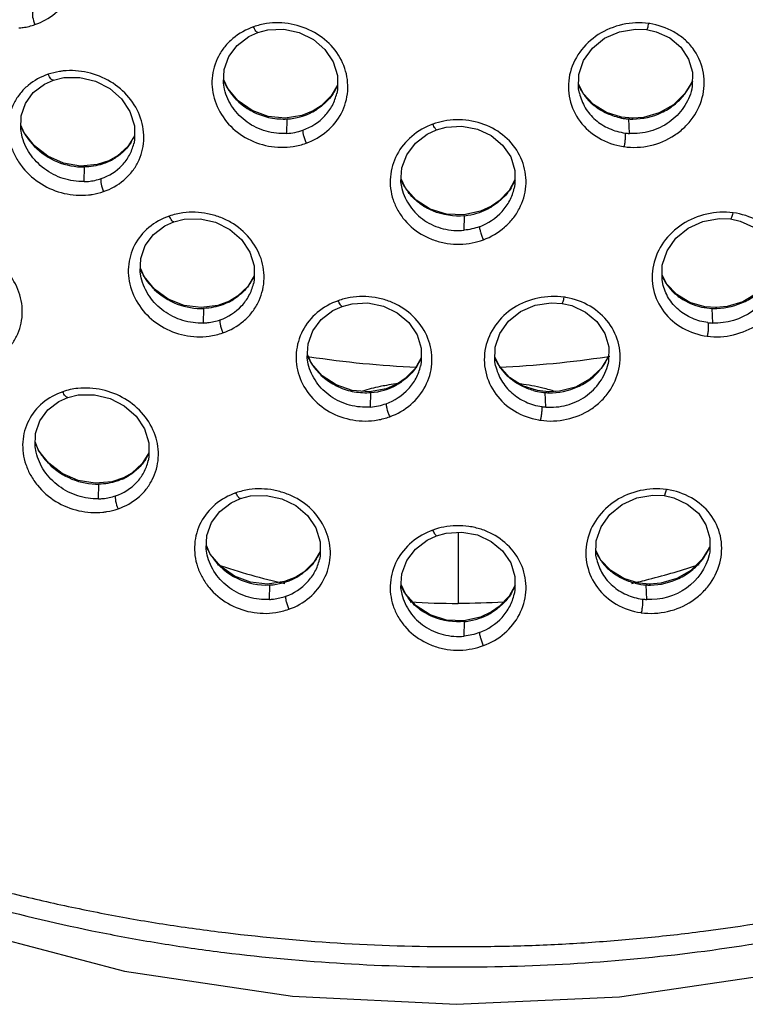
# Model space of a CAD drawing. Header units: millimetres. Extents: x 789 to 1209, y 393 to 987.
# Tile 29 of 37: x 934 to 950, y 885 to 906. Entities that reach past the tile are written whole.
import ezdxf

# ---------------------------------------------------------------- set-up
doc = ezdxf.new("R2010")
doc.units = ezdxf.units.MM
doc.header["$LTSCALE"] = 0.1

msp = doc.modelspace()

# ---------------------------------------------------------------- linework, layer by layer
at = {"color": 7, "linetype": 'Continuous'}
for p, q in [((938.6167, 904.658), (938.5307, 904.8497)), ((941.0269, 904.7285), (940.8905, 904.4957)), ((946.422, 904.5463), (946.3225, 904.7458)), ((938.5485, 904.6387), (938.5472, 904.6447)), ((940.8905, 904.4957), (940.6697, 904.2777)), ((941.0125, 904.5496), (941.0138, 904.5552)), ((946.3368, 904.5554), (946.3372, 904.5535)), ((948.8047, 904.6446), (948.8038, 904.641)), ((940.6697, 904.2777), (940.494, 904.1653)), ((940.2452, 904.0638), (939.8771, 904.0053)), ((940.494, 904.1653), (940.2452, 904.0638)), ((940.4783, 904.142), (940.494, 904.1653)), ((934.149, 903.6811), (934.0767, 903.8512)), ((939.9152, 903.6689), (939.9241, 903.9878)), ((947.5033, 904.004), (947.2609, 904.0264)), ((947.4354, 903.6691), (947.4265, 903.988)), ((947.5135, 903.9855), (947.5033, 904.004)), ((934.0936, 903.6406), (934.0931, 903.6428)), ((936.5687, 903.6206), (936.4224, 903.3843)), ((936.5543, 903.4433), (936.5563, 903.452)), ((936.4224, 903.3843), (936.1944, 903.1766)), ((935.7531, 902.9865), (935.3835, 902.9544)), ((936.0083, 903.0715), (935.7531, 902.9865)), ((935.9846, 903.0448), (936.0083, 903.0715)), ((936.1944, 903.1766), (936.0083, 903.0715)), ((935.4624, 902.6113), (935.4708, 902.9332)), ((942.52, 902.4708), (942.4247, 902.6748)), ((944.9229, 902.6484), (944.7947, 902.4196)), ((942.4403, 902.4718), (942.4422, 902.4638)), ((944.9085, 902.4669), (944.9091, 902.4696)), ((944.1653, 901.9599), (943.798, 901.8805)), ((944.4098, 902.0743), (944.1653, 901.9599)), ((944.4001, 902.0544), (944.4098, 902.0743)), ((943.8084, 901.5443), (943.8179, 901.863)), ((936.7819, 900.528), (936.7013, 900.7115)), ((936.7188, 900.5006), (936.7177, 900.5052)), ((939.196, 900.5458), (939.0558, 900.3115)), ((948.2533, 900.3658), (948.1536, 900.5637)), ((939.0558, 900.3115), (938.8322, 900.0977)), ((939.1817, 900.3677), (939.1833, 900.3747)), ((948.169, 900.3697), (948.1678, 900.375)), ((938.6527, 899.9882), (938.4015, 899.8932)), ((938.6339, 899.9635), (938.6527, 899.9882)), ((938.8322, 900.0977), (938.6527, 899.9882)), ((938.4015, 899.8932), (938.0327, 899.8452)), ((938.0863, 899.507), (938.095, 899.8268)), ((949.3379, 899.8447), (949.0934, 899.8622)), ((949.2643, 899.5073), (949.2556, 899.8271)), ((949.5822, 899.8692), (949.3379, 899.8447)), ((949.3524, 899.8263), (949.3379, 899.8447)), ((940.4587, 898.6205), (940.368, 898.8185)), ((942.8653, 898.742), (942.7327, 898.511)), ((944.5824, 898.5588), (944.4841, 898.7586)), ((940.3862, 898.6073), (940.3845, 898.6147)), ((942.7327, 898.511), (942.5144, 898.2888)), ((942.8509, 898.5622), (942.8519, 898.5664)), ((944.4986, 898.5666), (944.4987, 898.5664)), ((946.9663, 898.6108), (946.9672, 898.6147)), ((942.5144, 898.2888), (942.342, 898.1735)), ((942.0953, 898.0659), (941.7276, 897.9974)), ((942.342, 898.1735), (942.0953, 898.0659)), ((942.3292, 898.1518), (942.342, 898.1735)), ((945.6594, 897.995), (945.4189, 898.0225)), ((941.752, 897.6617), (941.7612, 897.9802)), ((945.5986, 897.6618), (945.5894, 897.9803)), ((945.6655, 897.9764), (945.6594, 897.995)), ((934.4664, 896.712), (934.3941, 896.8819)), ((934.411, 896.6711), (934.4104, 896.6736)), ((936.8863, 896.6578), (936.7411, 896.4224)), ((936.7411, 896.4224), (936.5138, 896.2145)), ((936.872, 896.4805), (936.874, 896.489)), ((936.3287, 896.1092), (936.0731, 896.023)), ((936.3053, 896.0825), (936.3287, 896.1092)), ((936.5138, 896.2145), (936.3287, 896.1092)), ((936.0731, 896.023), (935.7032, 895.9895)), ((935.7802, 895.6467), (935.7887, 895.9686)), ((948.2488, 895.8526), (948.2612, 895.8508)), ((943.6753, 894.9123), (943.6753, 893.349)), ((938.2334, 894.4356), (938.1497, 894.6235)), ((938.1674, 894.4121), (938.1661, 894.4179)), ((940.6456, 894.4907), (940.5083, 894.2576)), ((946.8034, 894.3091), (946.7039, 894.5082)), ((949.1858, 894.4178), (949.1849, 894.4143)), ((940.5083, 894.2576), (940.2868, 894.0409)), ((940.6313, 894.312), (940.6326, 894.3179)), ((946.718, 894.3181), (946.7185, 894.3157)), ((940.1101, 893.9293), (939.8601, 893.8295)), ((940.0935, 893.9057), (940.1101, 893.9293)), ((940.2868, 894.0409), (940.1101, 893.9293)), ((939.8601, 893.8295), (939.4913, 893.7741)), ((939.5345, 893.4371), (939.5434, 893.7565)), ((942.5196, 893.5602), (942.4247, 893.7636)), ((944.9229, 893.7371), (944.7947, 893.5084)), ((947.8859, 893.7731), (947.6429, 893.7941)), ((947.816, 893.4374), (947.8072, 893.7567)), ((948.1288, 893.7937), (947.8859, 893.7731)), ((947.8974, 893.7546), (947.8859, 893.7731)), ((942.4403, 893.5604), (942.4422, 893.5525)), ((944.9085, 893.5556), (944.9091, 893.5583)), ((944.1652, 893.0485), (943.7977, 892.969)), ((944.4099, 893.163), (944.1652, 893.0485)), ((944.4003, 893.1432), (944.4099, 893.163)), ((947.6962, 893.1486), (947.6834, 893.1505)), ((943.8084, 892.6329), (943.8179, 892.9515))]:
    msp.add_line(p, q, dxfattribs=at)
for points in [[(938.5485, 904.6387), (938.5271, 904.7705), (938.5408, 905.0727), (938.6415, 905.3566), (938.8246, 905.6027), (939.0774, 905.7949), (939.2797, 905.8869)], [(939.2796, 905.8869), (939.5006, 905.9432), (939.8479, 905.9562), (940.1887, 905.885), (940.4975, 905.7335), (940.7511, 905.5141), (940.9329, 905.2438), (941.0267, 904.9413), (941.027, 904.6286), (941.0121, 904.5498)], [(946.3377, 904.5536), (946.3208, 904.6457), (946.3264, 904.9638), (946.4314, 905.2699), (946.6244, 905.5427), (946.8914, 905.7595), (947.2146, 905.9018), (947.5663, 905.9615), (947.8119, 905.9502)], [(947.8119, 905.9502), (948.0239, 905.9026), (948.3232, 905.7654), (948.5667, 905.5613), (948.735, 905.3042), (948.82, 905.0124), (948.8169, 904.7076), (948.8038, 904.641)], [(934.0936, 903.6406), (934.074, 903.758), (934.0826, 904.0538), (934.1751, 904.3302), (934.3484, 904.5688), (934.5916, 904.7542), (934.7893, 904.8423)], [(934.7893, 904.8423), (935.0184, 904.8967), (935.3703, 904.9011), (935.7153, 904.8192), (936.0284, 904.6564), (936.2862, 904.4268), (936.4714, 904.148), (936.5676, 903.8393), (936.5691, 903.5244), (936.5538, 903.4435)], [(948.8181, 904.8208), (948.6533, 904.5449), (948.403, 904.3), (948.0925, 904.1225), (947.746, 904.0231), (947.5033, 904.004)], [(939.8771, 904.0053), (939.503, 904.0427), (939.1505, 904.1734), (938.8483, 904.3838), (938.6167, 904.658)], [(947.2609, 904.0264), (946.9311, 904.1291), (946.6438, 904.3063), (946.422, 904.5463)], [(935.3835, 902.9544), (935.0126, 903.0174), (934.6668, 903.1701), (934.3727, 903.3971), (934.149, 903.6811)], [(942.4432, 902.464), (942.4206, 902.6072), (942.4388, 902.9137), (942.5457, 903.2035), (942.7363, 903.4559), (942.9958, 903.6542), (943.2013, 903.75)], [(943.2013, 903.75), (943.4162, 903.8085), (943.7598, 903.8291), (944.0971, 903.7672), (944.4022, 903.6255), (944.6522, 903.4151), (944.8308, 903.1528), (944.9228, 902.8568), (944.923, 902.5475), (944.908, 902.4672)], [(943.798, 901.8805), (943.4215, 901.8972), (943.0645, 902.0096), (942.7567, 902.2058), (942.52, 902.4708)], [(944.7947, 902.4196), (944.579, 902.1929), (944.4098, 902.0743)], [(936.7188, 900.5006), (936.698, 900.6271), (936.7098, 900.9266), (936.8073, 901.2074), (936.9866, 901.4503), (937.2357, 901.6396), (937.436, 901.7299)], [(937.436, 901.7299), (937.6603, 901.7854), (938.0096, 901.7949), (938.3521, 901.7193), (938.6627, 901.5632), (938.918, 901.3395), (939.1011, 901.0655), (939.1957, 900.7602), (939.1961, 900.4463), (939.1812, 900.3679)], [(948.169, 900.3697), (948.1522, 900.4596), (948.1567, 900.7798), (948.2619, 901.0895), (948.4562, 901.367), (948.725, 901.5891), (949.0507, 901.7367), (949.4057, 901.801), (949.6563, 901.7916)], [(949.6563, 901.7916), (949.8674, 901.7455), (950.1632, 901.6114), (950.4025, 901.4114), (950.567, 901.1589), (950.65, 900.8713), (950.6467, 900.5692), (950.6334, 900.5016)], [(950.648, 900.6851), (950.4867, 900.4104), (950.2376, 900.1604), (949.9284, 899.9763), (949.5822, 899.8692)], [(938.0327, 899.8452), (937.6597, 899.8929), (937.3097, 900.0324), (937.0105, 900.2496), (936.7819, 900.528)], [(949.0934, 899.8622), (948.7624, 899.9587), (948.4748, 900.1305), (948.2533, 900.3658)], [(940.3862, 898.6073), (940.3642, 898.7443), (940.3799, 899.0487), (940.4835, 899.3357), (940.6703, 899.5849), (940.9266, 899.7801), (941.1306, 899.8739)], [(941.1306, 899.8739), (941.3487, 899.9312), (941.6943, 899.9476), (942.0335, 899.8807), (942.3406, 899.7337), (942.5924, 899.5184), (942.7725, 899.2517), (942.8653, 898.952), (942.8653, 898.6407), (942.8505, 898.5624)], [(944.4992, 898.5668), (944.4823, 898.6592), (944.488, 898.9753), (944.592, 899.2782), (944.7834, 899.5471), (945.0484, 899.7591), (945.3695, 899.8967), (945.7186, 899.9522), (945.9603, 899.9389)], [(945.9603, 899.9389), (946.1731, 899.8897), (946.4753, 899.7494), (946.7227, 899.5419), (946.8943, 899.2809), (946.9817, 898.9859), (946.9798, 898.6793), (946.9663, 898.6107)], [(946.9805, 898.7877), (946.8123, 898.5109), (946.5607, 898.2712), (946.2488, 898.1003), (945.9014, 898.0085), (945.6594, 897.995)], [(941.7276, 897.9974), (941.3524, 898.025), (940.9978, 898.1469), (940.6928, 898.3506), (940.4587, 898.6205)], [(945.4189, 898.0225), (945.0904, 898.1316), (944.804, 898.3143), (944.5824, 898.5588)], [(934.411, 896.6711), (934.3912, 896.7895), (934.4003, 897.0848), (934.4933, 897.3609), (934.6671, 897.5994), (934.9107, 897.7849), (935.1084, 897.8733)], [(935.1083, 897.8733), (935.3371, 897.928), (935.689, 897.9331), (936.0339, 897.8522), (936.3469, 897.6902), (936.6045, 897.4614), (936.7896, 897.1832), (936.8854, 896.8748), (936.8867, 896.5602), (936.8716, 896.4806)], [(935.7032, 895.9895), (935.3317, 896.0512), (934.9853, 896.2027), (934.6906, 896.4286), (934.4664, 896.712)], [(938.1674, 894.4121), (938.1461, 894.5429), (938.1595, 894.8438), (938.2594, 895.1263), (938.4416, 895.3712), (938.6933, 895.5625), (938.8949, 895.654)], [(938.8948, 895.654), (939.1165, 895.7102), (939.4643, 895.7226), (939.8055, 895.6506), (940.1148, 895.4983), (940.3689, 895.2781), (940.5512, 895.0071), (940.6453, 894.704), (940.6458, 894.3911), (940.6308, 894.3122)], [(946.719, 894.3158), (946.7021, 894.4076), (946.7077, 894.7261), (946.8129, 895.0329), (947.0065, 895.3066), (947.2741, 895.5243), (947.598, 895.6676), (947.9505, 895.728), (948.1972, 895.717)], [(948.1972, 895.717), (948.4088, 895.6697), (948.7071, 895.5331), (948.9496, 895.3301), (949.1168, 895.0742), (949.2012, 894.7838), (949.1979, 894.4801), (949.1849, 894.4143)], [(942.4432, 893.5527), (942.4206, 893.6958), (942.4388, 894.0022), (942.5457, 894.2919), (942.7362, 894.5442), (942.9957, 894.7424), (943.2012, 894.8382)], [(943.2011, 894.8382), (943.4161, 894.8967), (943.7598, 894.9174), (944.0972, 894.8554), (944.4023, 894.7137), (944.6523, 894.5033), (944.8309, 894.241), (944.9228, 893.945), (944.9229, 893.6357), (944.908, 893.5559)], [(949.1992, 894.5951), (949.0354, 894.32), (948.7853, 894.0741), (948.4751, 893.8951), (948.1288, 893.7937)], [(939.4913, 893.7741), (939.1173, 893.8147), (938.7654, 893.948), (938.464, 894.1603), (938.2334, 894.4356)], [(947.6429, 893.7941), (947.3127, 893.8948), (947.0252, 894.0705), (946.8034, 894.3091)], [(943.7977, 892.969), (943.4211, 892.9858), (943.064, 893.0985), (942.7562, 893.295), (942.5196, 893.5602)], [(944.7947, 893.5084), (944.579, 893.2816), (944.4099, 893.163)], [(932.5708, 886.2708), (936.3484, 885.2791), (940.0372, 884.7275), (943.6313, 884.5494), (947.2213, 884.7144), (950.9028, 885.2569), (954.7008, 886.2488)]]:
    msp.add_lwpolyline(points, dxfattribs=at)
for centre, radius, start, end in [((939.9034, 903.7319), 2.3904, 100.53616, 107.51437), ((947.6554, 904.5925), 1.5056, 81.41173, 82.12023), ((939.7127, 905.3317), 1.2891, 202.58391, 210.94831), ((939.9669, 905.1974), 1.164, 334.91602, 335.73702), ((947.3942, 905.1986), 1.1743, 203.82744, 205.06077), ((947.5904, 905.3617), 1.3449, 329.31326, 332.96198), ((947.6145, 905.3494), 1.3178, 332.96168, 336.68469), ((939.7229, 905.3376), 1.3009, 210.94024, 214.75043), ((939.959, 905.2013), 1.1729, 328.36842, 334.90597), ((947.3981, 905.2005), 1.1787, 205.06363, 209.86296), ((947.3998, 905.2014), 1.1807, 209.86217, 211.084), ((947.3995, 905.2013), 1.1803, 211.08434, 217.12673), ((947.5591, 905.3813), 1.3818, 321.52935, 322.98129), ((947.5597, 905.3809), 1.3811, 322.9811, 325.08996), ((947.5696, 905.3741), 1.3691, 325.08512, 329.31178), ((947.4028, 905.2051), 1.1853, 217.17835, 228.41469), ((947.4368, 905.2429), 1.2361, 228.40033, 231.42813), ((939.8418, 905.3566), 1.3712, 273.43848, 297.66189), ((939.8805, 905.2794), 1.2849, 297.73272, 298.83899), ((939.8816, 905.2774), 1.2826, 298.83756, 303.21001), ((943.827, 901.804), 2.1864, 102.24716, 108.82637), ((947.5107, 905.366), 1.3805, 256.05184, 263.04543), ((947.5098, 905.3596), 1.3741, 263.04892, 266.52536), ((947.5126, 905.3656), 1.3802, 266.42443, 267.61692), ((947.5124, 905.3605), 1.375, 267.61614, 270.02958), ((935.3073, 904.3556), 1.3425, 202.5048, 205.01924), ((935.3323, 904.3675), 1.3702, 205.02853, 210.62688), ((935.3445, 904.3745), 1.3843, 210.61798, 211.17749), ((935.348, 904.3766), 1.3884, 211.17822, 213.29903), ((947.5156, 904.9526), 1.2858, 262.17181, 266.42379), ((935.559, 904.0717), 1.1101, 327.89157, 334.10462), ((935.5536, 904.0744), 1.1161, 334.10187, 335.80046), ((939.8603, 904.7401), 1.3704, 278.17158, 290.42697), ((935.4478, 904.455), 1.5155, 223.6626, 224.70184), ((947.535, 904.9227), 1.5578, 261.24133, 261.94611), ((935.4904, 904.1646), 1.224, 293.81497, 295.34924), ((935.4941, 904.1569), 1.2155, 295.34419, 300.6546), ((943.5708, 903.1495), 1.254, 203.34985, 211.36316), ((943.7933, 903.1373), 1.237, 329.29965, 332.07359), ((943.8004, 903.1336), 1.229, 332.07412, 336.97804), ((943.602, 903.1683), 1.2904, 211.35407, 217.2549), ((937.826, 900.4485), 1.4906, 97.36548, 109.31872), ((943.6726, 903.3025), 1.4457, 275.76222, 286.7404), ((943.6803, 903.2759), 1.418, 286.75162, 295.92914), ((943.7001, 903.2345), 1.3721, 295.94216, 300.68043), ((943.685, 903.2601), 1.4018, 300.67953, 301.48804), ((943.5418, 903.2921), 2.0738, 282.39212, 289.36487), ((937.8983, 901.2002), 1.3056, 202.54173, 206.18718), ((937.9157, 901.2088), 1.325, 206.18868, 210.80861), ((937.923, 901.213), 1.3335, 210.80482, 211.98767), ((937.9256, 901.2146), 1.3365, 211.98801, 214.1896), ((938.1561, 901.0097), 1.1433, 328.07961, 334.45748), ((938.1612, 901.0071), 1.1375, 334.46429, 335.69092), ((949.2205, 901.0182), 1.17, 203.87474, 205.4255), ((949.2182, 901.0171), 1.1674, 205.42217, 211.46592), ((938.078, 901.0932), 1.259, 296.20386, 297.47735), ((938.0801, 901.0892), 1.2545, 297.47479, 302.13059), ((941.5348, 898.6596), 1.4259, 99.26557, 110.195), ((945.785, 898.5717), 1.5188, 80.23433, 81.75263), ((949.314, 901.1938), 1.3679, 257.42179, 267.55099), ((949.3172, 901.2073), 1.3814, 267.44339, 268.76803), ((949.3172, 901.2054), 1.3795, 268.76767, 271.4458), ((949.3233, 900.7879), 1.2819, 262.69878, 267.36122), ((943.6533, 920.1222), 21.5995, 261.21495, 261.36286), ((941.5237, 899.2893), 1.2605, 202.63347, 211.11932), ((943.6762, 920.2852), 21.7641, 261.36778, 267.60282), ((941.7702, 899.2234), 1.2015, 328.46596, 336.42536), ((945.5811, 899.2197), 1.2011, 203.84648, 204.41885), ((945.5865, 899.2223), 1.207, 204.42272, 209.29349), ((943.6673, 920.3576), 21.8368, 272.39086, 278.62874), ((945.783, 899.3178), 1.3123, 329.02801, 332.6755), ((943.6975, 920.12), 21.5974, 278.64422, 278.80608), ((945.8034, 899.3073), 1.2894, 332.6749, 336.57052), ((941.5288, 899.2923), 1.2664, 211.11565, 215.33097), ((945.5897, 899.224), 1.2106, 209.29193, 210.8951), ((945.5901, 899.2243), 1.2112, 210.8957, 216.58465), ((945.5954, 899.2296), 1.2186, 216.6359, 227.5607), ((945.7566, 899.3345), 1.3436, 321.18922, 324.38905), ((945.765, 899.3287), 1.3334, 324.3842, 329.02533), ((945.6319, 899.2689), 1.2723, 227.54435, 230.80897), ((935.507, 896.4681), 1.6144, 96.49946, 108.47817), ((941.6511, 899.3703), 1.3945, 274.52579, 299.10057), ((943.1597, 892.1283), 6.1022, 98.01336, 99.9783), ((943.2581, 891.4563), 6.7814, 97.86431, 98.04499), ((941.6894, 899.2986), 1.3132, 299.1574, 302.59011), ((941.691, 899.2962), 1.3103, 302.59025, 304.2999), ((945.7029, 899.3787), 1.4029, 254.62736, 261.81615), ((944.8439, 895.0862), 3.0708, 71.81251, 74.1376), ((945.7008, 899.3654), 1.3895, 261.82301, 265.4037), ((945.7, 899.3563), 1.3803, 265.40632, 266.45014), ((945.6995, 899.3488), 1.3729, 266.44918, 268.56227), ((944.9351, 895.3692), 2.7734, 71.49168, 71.77783), ((945.7002, 898.9488), 1.2909, 261.642, 265.48199), ((941.645, 898.8936), 1.537, 279.93376, 290.1249), ((945.7085, 898.8959), 1.5398, 259.98839, 261.52879), ((935.6164, 897.3836), 1.334, 202.55328, 205.16133), ((935.6413, 897.3955), 1.3615, 205.17013, 210.71077), ((935.6534, 897.4025), 1.3755, 210.70209, 211.29567), ((935.657, 897.4047), 1.3797, 211.29646, 213.49036), ((935.8751, 897.1097), 1.1119, 327.89685, 334.16803), ((935.8701, 897.1122), 1.1174, 334.16542, 335.76703), ((935.7572, 897.4839), 1.5076, 223.78677, 224.87016), ((935.8055, 897.2028), 1.2267, 294.04293, 295.56072), ((935.8093, 897.1953), 1.2183, 295.55585, 300.77801), ((939.3278, 894.2495), 1.6184, 98.636, 109.13019), ((943.6814, 893.4153), 1.6446, 101.15909, 109.91519), ((939.3348, 895.1077), 1.2929, 202.61569, 210.97752), ((947.9927, 895.1253), 1.3212, 333.01077, 336.67089), ((939.3471, 895.1148), 1.3072, 210.96767, 214.67306), ((939.586, 894.961), 1.1641, 328.28174, 334.78011), ((939.5931, 894.9574), 1.1562, 334.78926, 335.71942), ((947.7678, 894.9585), 1.1663, 203.83993, 205.23271), ((947.7712, 894.9602), 1.1701, 205.23529, 210.01732), ((947.7724, 894.9609), 1.1715, 210.0168, 211.15276), ((947.7718, 894.9605), 1.1708, 211.1529, 217.27365), ((947.9347, 895.1585), 1.3882, 323.08933, 325.20792), ((947.9453, 895.1513), 1.3753, 325.20322, 329.27953), ((947.9672, 895.1383), 1.3499, 329.28032, 333.0106), ((943.7375, 910.3934), 17.0517, 251.70035, 256.89556), ((947.7744, 894.9638), 1.1748, 217.32546, 228.65649), ((943.5829, 910.5409), 17.2008, 284.39584, 288.24413), ((947.9334, 895.1594), 1.3897, 321.59817, 323.08958), ((939.4691, 895.1192), 1.3648, 273.12132, 297.23004), ((939.508, 895.04), 1.2765, 297.30486, 298.46095), ((939.5094, 895.0376), 1.2737, 298.45927, 302.89702), ((947.8078, 895.0014), 1.2251, 228.64287, 231.61374), ((943.571, 894.2384), 1.2542, 203.35604, 211.36744), ((943.8003, 894.2225), 1.2292, 332.07763, 336.96803), ((943.6134, 910.4249), 17.0809, 283.12284, 284.39351), ((947.8838, 895.1319), 1.3774, 256.45735, 266.81011), ((947.8863, 895.1364), 1.3818, 266.71739, 267.95188), ((947.8862, 895.1323), 1.3777, 267.95123, 270.44877), ((943.6025, 894.2574), 1.291, 211.35824, 217.25634), ((943.793, 894.2263), 1.2374, 329.29432, 332.07715), ((943.6795, 910.4139), 17.0625, 266.44136, 269.98656), ((947.8903, 894.7208), 1.2855, 262.30619, 266.68488), ((939.4568, 894.6084), 1.4734, 278.31086, 289.90439), ((943.6801, 894.3643), 1.4178, 286.77506, 295.95045), ((943.6997, 894.3234), 1.3725, 295.96321, 300.69883), ((943.6843, 894.3492), 1.4026, 300.6987, 301.5047), ((943.6725, 894.3904), 1.445, 275.76893, 286.76372), ((943.6724, 893.9218), 1.5978, 281.35141, 290.41394)]:
    msp.add_arc(centre, radius, start, end, dxfattribs=at)
for points, knots in [([(934.3854, 906.0604), (934.5447, 906.1133), (934.8437, 906.2781), (935.1581, 906.6772), (935.2894, 907.1687), (935.2125, 907.6809), (934.9469, 908.1398), (934.5364, 908.4933), (934.0336, 908.6992), (933.6713, 908.7294), (933.4951, 908.7146)], [0, 0, 0, 0, 0.1224274, 0.241821, 0.3610555, 0.483163, 0.6097435, 0.7399276, 0.871096, 1, 1, 1, 1]), ([(934.338, 906.3431), (934.331, 906.3294), (934.3258, 906.2884), (934.3356, 906.192), (934.3613, 906.1126), (934.3854, 906.0604)], [0, 0, 0, 0, 0.1583267, 0.4090698, 1, 1, 1, 1]), ([(934.0327, 905.9858), (934.0631, 905.988), (934.1828, 906.0005), (934.3009, 906.0296), (934.3854, 906.0604)], [0, 0, 0, 0, 0.2527168, 1, 1, 1, 1]), ([(939.184, 906.0115), (939.02, 905.9535), (938.7878, 905.8228), (938.5448, 905.5779), (938.3592, 905.296), (938.2641, 904.9643), (938.272, 904.6271), (938.3502, 904.2915), (938.5712, 903.9022), (938.9891, 903.5539), (939.5055, 903.363), (939.8763, 903.3554), (940.0551, 903.3836)], [0, 0, 0, 0, 0.1249056, 0.186069, 0.2464765, 0.3658299, 0.4261795, 0.487229, 0.6117021, 0.7397929, 0.8700078, 1, 1, 1, 1]), ([(939.2796, 905.8869), (939.2735, 905.8847), (939.2539, 905.8942), (939.2216, 905.936), (939.1986, 905.979), (939.184, 906.0115)], [0, 0, 0, 0, 0.1204531, 0.3424577, 1, 1, 1, 1]), ([(940.3386, 903.4559), (940.5041, 903.5138), (940.8131, 903.6886), (941.1418, 904.0985), (941.2856, 904.5977), (941.2178, 905.1145), (940.9524, 905.5727), (940.5327, 905.9153), (940.0151, 906.0986), (939.6456, 906.1079), (939.4663, 906.082)], [0, 0, 0, 0, 0.1259307, 0.2482362, 0.3683619, 0.4888863, 0.6123949, 0.739802, 0.8699289, 1, 1, 1, 1]), ([(947.8625, 906.0854), (947.6714, 906.1102), (947.278, 906.0913), (946.7372, 905.8715), (946.3181, 905.4786), (946.1236, 905.0481), (946.0868, 904.6873), (946.1279, 904.33), (946.3231, 903.9067), (946.7502, 903.5362), (947.1118, 903.4113), (947.2986, 903.3832)], [0, 0, 0, 0, 0.1299099, 0.2594871, 0.3858498, 0.5081137, 0.5684709, 0.628579, 0.749021, 0.8726342, 1, 1, 1, 1]), ([(947.3175, 903.3804), (947.5081, 903.353), (947.9024, 903.3715), (948.3552, 903.5617), (948.6545, 903.8025), (948.8974, 904.0866), (949.0897, 904.513), (949.088, 905.067), (948.892, 905.4831), (948.644, 905.7465), (948.3389, 905.96), (948.0665, 906.0533), (947.8808, 906.0827)], [0, 0, 0, 0, 0.1298919, 0.2597681, 0.3241287, 0.3876063, 0.510824, 0.6306064, 0.7500681, 0.8111001, 0.873147, 1, 1, 1, 1]), ([(947.8119, 905.9502), (947.8167, 905.9495), (947.8286, 905.9652), (947.8386, 905.9919), (947.8519, 906.0355), (947.8589, 906.0678), (947.8625, 906.0854)], [0, 0, 0, 0, 0.0988803, 0.3182163, 0.6354764, 1, 1, 1, 1]), ([(934.675, 904.9689), (934.5158, 904.915), (934.2897, 904.7907), (934.0548, 904.5534), (933.8753, 904.2771), (933.7864, 903.9497), (933.7983, 903.6162), (933.8589, 903.3662), (933.9668, 903.128), (934.1665, 902.834), (934.511, 902.5343), (935.0157, 902.3267), (935.3808, 902.3013), (935.5579, 902.3197)], [0, 0, 0, 0, 0.1221159, 0.1819813, 0.2413776, 0.3600203, 0.420745, 0.4825793, 0.5456395, 0.6097301, 0.7397282, 0.8706731, 1, 1, 1, 1]), ([(935.0069, 905.0415), (934.9786, 905.038), (934.8664, 905.0215), (934.7557, 904.9947), (934.675, 904.9689)], [0, 0, 0, 0, 0.2520041, 1, 1, 1, 1]), ([(934.7893, 904.8423), (934.7812, 904.8396), (934.7574, 904.8462), (934.7297, 904.8752), (934.7002, 904.9172), (934.6832, 904.9509), (934.675, 904.9689)], [0, 0, 0, 0, 0.1424684, 0.3683691, 0.6690565, 1, 1, 1, 1]), ([(935.8918, 902.394), (936.0526, 902.4487), (936.2806, 902.5761), (936.5161, 902.8183), (936.6949, 903.0988), (936.8083, 903.5103), (936.7338, 904.0234), (936.4685, 904.4821), (936.0556, 904.833), (935.5486, 905.0332), (935.1841, 905.0587), (935.0069, 905.0415)], [0, 0, 0, 0, 0.1233115, 0.1839141, 0.24398, 0.3632923, 0.4848218, 0.6104823, 0.7398893, 0.8707716, 1, 1, 1, 1]), ([(939.915, 903.67), (939.7619, 903.6604), (939.4502, 903.6939), (939.0301, 903.8948), (938.7068, 904.2191), (938.5809, 904.4965), (938.5485, 904.6387)], [0, 0, 0, 0, 0.2545089, 0.5085937, 0.7580674, 1, 1, 1, 1]), ([(938.654, 904.596), (938.7227, 904.4971), (938.8894, 904.316), (939.2002, 904.1158), (939.5531, 903.998), (939.8015, 903.9814), (939.924, 903.989)], [0, 0, 0, 0, 0.2465261, 0.4969459, 0.7489295, 1, 1, 1, 1]), ([(940.2678, 903.7417), (940.4485, 903.8061), (940.7013, 903.9691), (940.9243, 904.2801), (940.9911, 904.4585), (941.012, 904.5497)], [0, 0, 0, 0, 0.505346, 0.7536203, 1, 1, 1, 1]), ([(940.9576, 904.5862), (940.9343, 904.5485), (940.8321, 904.4015), (940.6967, 904.278), (940.5841, 904.2043)], [0, 0, 0, 0, 0.2477056, 1, 1, 1, 1]), ([(946.3377, 904.5536), (946.3633, 904.4421), (946.4507, 904.2237), (946.6808, 903.9534), (946.9868, 903.7621), (947.2208, 903.6952), (947.3409, 903.6787)], [0, 0, 0, 0, 0.243174, 0.4902929, 0.7423281, 1, 1, 1, 1]), ([(948.8036, 904.641), (948.7709, 904.4986), (948.6445, 904.2213), (948.3226, 903.894), (947.9007, 903.695), (947.5888, 903.6596), (947.4354, 903.6692)], [0, 0, 0, 0, 0.2419416, 0.4913262, 0.7455105, 1, 1, 1, 1]), ([(947.5135, 903.9855), (947.728, 903.9856), (948.0548, 904.0617), (948.4218, 904.2863), (948.575, 904.4386), (948.6409, 904.5217)], [0, 0, 0, 0, 0.5011341, 0.7522176, 1, 1, 1, 1]), ([(947.1779, 904.0261), (947.131, 904.0378), (946.9485, 904.0935), (946.7774, 904.1877), (946.6661, 904.2765)], [0, 0, 0, 0, 0.2532174, 1, 1, 1, 1]), ([(943.1215, 903.8734), (942.9535, 903.8125), (942.6407, 903.634), (942.3021, 903.2224), (942.1781, 902.8007), (942.1838, 902.4598), (942.2415, 902.2085), (942.3488, 901.9715), (942.5511, 901.6825), (942.8366, 901.4546), (943.1687, 901.3118), (943.5254, 901.2262), (943.8071, 901.2316), (943.9868, 901.2667)], [0, 0, 0, 0, 0.1269356, 0.2498664, 0.3700422, 0.4302211, 0.4907308, 0.5519483, 0.6139719, 0.7402182, 0.8047878, 0.8698493, 1, 1, 1, 1]), ([(943.2013, 903.75), (943.1966, 903.7483), (943.1812, 903.7611), (943.1653, 903.7857), (943.1427, 903.826), (943.1287, 903.8567), (943.1215, 903.8734)], [0, 0, 0, 0, 0.1000659, 0.3193227, 0.6363271, 1, 1, 1, 1]), ([(944.2294, 901.3357), (944.3977, 901.3984), (944.635, 901.5379), (944.8832, 901.794), (945.0723, 902.0852), (945.198, 902.5046), (945.134, 903.0251), (944.8667, 903.482), (944.4403, 903.8148), (943.9153, 903.9812), (943.5431, 903.9749), (943.3632, 903.9406)], [0, 0, 0, 0, 0.1277833, 0.1906199, 0.2525515, 0.3735887, 0.4934938, 0.6152151, 0.7406724, 0.8697088, 1, 1, 1, 1]), ([(935.4623, 902.6122), (935.3086, 902.6088), (934.996, 902.6554), (934.5777, 902.873), (934.2535, 903.2097), (934.1262, 903.4946), (934.0936, 903.6406)], [0, 0, 0, 0, 0.2506764, 0.5043904, 0.7559626, 1, 1, 1, 1]), ([(940.268, 903.7418), (940.2642, 903.7277), (940.2666, 903.6871), (940.28, 903.6185), (940.3049, 903.5374), (940.3268, 903.4821), (940.3386, 903.4559)], [0, 0, 0, 0, 0.1471968, 0.3997473, 0.7098349, 1, 1, 1, 1]), ([(947.3405, 903.6787), (947.3443, 903.6646), (947.3458, 903.6239), (947.3428, 903.5528), (947.333, 903.4677), (947.3231, 903.4086), (947.3175, 903.3804)], [0, 0, 0, 0, 0.1464311, 0.4013515, 0.7126065, 1, 1, 1, 1]), ([(935.8383, 902.6777), (936.0113, 902.7365), (936.2545, 902.8887), (936.4691, 903.1848), (936.5334, 903.3558), (936.5538, 903.4435)], [0, 0, 0, 0, 0.5037295, 0.7517231, 1, 1, 1, 1]), ([(936.4993, 903.4817), (936.4518, 903.4062), (936.3372, 903.2654), (936.1919, 903.1569), (936.114, 903.1111)], [0, 0, 0, 0, 0.4969482, 1, 1, 1, 1]), ([(934.3706, 903.389), (934.514, 903.2441), (934.8596, 903.0108), (935.2697, 902.9307), (935.4707, 902.9342)], [0, 0, 0, 0, 0.503363, 1, 1, 1, 1]), ([(935.9846, 903.0448), (935.9448, 903.0272), (935.7803, 902.9645), (935.6032, 902.9354), (935.4708, 902.9332)], [0, 0, 0, 0, 0.2473163, 1, 1, 1, 1]), ([(935.4623, 902.6122), (935.4945, 902.613), (935.6218, 902.6205), (935.7481, 902.647), (935.8383, 902.6777)], [0, 0, 0, 0, 0.2522802, 1, 1, 1, 1]), ([(935.8385, 902.6778), (935.8322, 902.664), (935.8289, 902.623), (935.841, 902.5264), (935.8675, 902.4467), (935.8918, 902.394)], [0, 0, 0, 0, 0.1551789, 0.4063722, 1, 1, 1, 1]), ([(935.5579, 902.3197), (935.5865, 902.3228), (935.6996, 902.338), (935.8111, 902.3659), (935.8918, 902.394)], [0, 0, 0, 0, 0.2519863, 1, 1, 1, 1]), ([(942.4423, 902.4638), (942.4751, 902.3241), (942.6001, 902.0523), (942.9233, 901.7365), (943.3459, 901.5529), (943.6561, 901.5292), (943.8084, 901.5443)], [0, 0, 0, 0, 0.2410782, 0.4888255, 0.7429197, 1, 1, 1, 1]), ([(943.8179, 901.863), (943.5839, 901.8396), (943.2174, 901.8958), (942.8097, 902.1294), (942.6443, 902.2959), (942.5749, 902.3871)], [0, 0, 0, 0, 0.5042089, 0.7544313, 1, 1, 1, 1]), ([(944.1427, 901.6224), (944.3297, 901.6926), (944.591, 901.864), (944.8183, 902.1892), (944.8868, 902.3733), (944.9085, 902.4669)], [0, 0, 0, 0, 0.5074297, 0.7557829, 1, 1, 1, 1]), ([(944.857, 902.5058), (944.8041, 902.4167), (944.6741, 902.2496), (944.5072, 902.1198), (944.4172, 902.0647)], [0, 0, 0, 0, 0.4953113, 1, 1, 1, 1]), ([(938.5117, 899.292), (938.6754, 899.3489), (938.9072, 899.4799), (939.1474, 899.7265), (939.33, 900.0102), (939.448, 900.4241), (939.378, 900.9397), (939.1131, 901.3987), (938.7665, 901.687), (938.4393, 901.8397), (938.0908, 901.9403), (937.8134, 901.9509), (937.6349, 901.9268)], [0, 0, 0, 0, 0.1248081, 0.1860978, 0.2466939, 0.3663505, 0.4871302, 0.6113861, 0.7395274, 0.8048489, 0.8703553, 1, 1, 1, 1]), ([(949.714, 901.9273), (949.5225, 901.9531), (949.1263, 901.9322), (948.583, 901.7066), (948.1601, 901.3088), (947.9625, 900.8738), (947.9247, 900.5097), (947.9657, 900.1511), (948.1623, 899.7277), (948.594, 899.3623), (948.9571, 899.2437), (949.1442, 899.2186)], [0, 0, 0, 0, 0.1295978, 0.2597134, 0.38705, 0.5101348, 0.5706686, 0.6307594, 0.7506378, 0.8733528, 1, 1, 1, 1]), ([(949.1442, 899.2185), (949.3355, 899.1933), (949.7314, 899.2161), (950.2727, 899.4482), (950.6907, 899.8531), (950.8872, 900.2897), (950.9262, 900.6542), (950.8861, 901.0106), (950.6903, 901.4295), (950.2603, 901.7883), (949.8999, 901.903), (949.714, 901.9273)], [0, 0, 0, 0, 0.1297848, 0.2602055, 0.3884625, 0.5125692, 0.5733236, 0.6333142, 0.7522635, 0.8738213, 1, 1, 1, 1]), ([(949.6563, 901.7916), (949.6618, 901.7909), (949.6761, 901.805), (949.688, 901.8334), (949.7027, 901.8768), (949.7102, 901.9096), (949.714, 901.9273)], [0, 0, 0, 0, 0.1092007, 0.3293053, 0.6424697, 1, 1, 1, 1]), ([(937.3329, 901.8552), (937.1705, 901.7999), (936.8668, 901.6323), (936.5413, 901.2325), (936.4268, 900.8206), (936.4363, 900.4852), (936.5156, 900.1501), (936.7361, 899.7607), (937.15, 899.4086), (937.6616, 899.2104), (938.03, 899.195), (938.2082, 899.2187)], [0, 0, 0, 0, 0.1239271, 0.2440443, 0.363147, 0.4236587, 0.4850361, 0.6104515, 0.7394296, 0.8700999, 1, 1, 1, 1]), ([(937.436, 901.7299), (937.4291, 901.7275), (937.4077, 901.7357), (937.3718, 901.7783), (937.3479, 901.8221), (937.3329, 901.8552)], [0, 0, 0, 0, 0.1297231, 0.3533285, 1, 1, 1, 1]), ([(944.143, 901.6226), (944.142, 901.6083), (944.1493, 901.5686), (944.1672, 901.5001), (944.1953, 901.4185), (944.2178, 901.3623), (944.2294, 901.3357)], [0, 0, 0, 0, 0.1421518, 0.396309, 0.7098553, 1, 1, 1, 1]), ([(933.2436, 898.5877), (933.4016, 898.6399), (933.6261, 898.7638), (933.8567, 899.002), (934.0317, 899.2797), (934.1408, 899.6899), (934.0616, 900.2015), (933.7952, 900.6605), (933.4542, 900.9566), (933.1333, 901.1202), (932.7949, 901.2336), (932.5244, 901.2585), (932.3489, 901.2454)], [0, 0, 0, 0, 0.1215602, 0.1813937, 0.2408858, 0.3598765, 0.4822423, 0.609347, 0.7399344, 0.8058785, 0.8715094, 1, 1, 1, 1]), ([(938.0862, 899.508), (937.9328, 899.5009), (937.6206, 899.5398), (937.2012, 899.7475), (936.8776, 900.0768), (936.7512, 900.357), (936.7187, 900.5006)], [0, 0, 0, 0, 0.2530738, 0.5070972, 0.7573862, 1, 1, 1, 1]), ([(936.8201, 900.4636), (936.8604, 900.4043), (936.9208, 900.3291), (936.988, 900.2608), (937.0054, 900.244)], [0, 0, 0, 0, 0.7483796, 1, 1, 1, 1]), ([(939.1265, 900.4052), (939.103, 900.3675), (938.9994, 900.2207), (938.8616, 900.0986), (938.7474, 900.0269)], [0, 0, 0, 0, 0.2479692, 1, 1, 1, 1]), ([(948.2224, 900.4077), (948.2646, 900.3389), (948.3643, 900.2087), (948.6173, 899.9957), (948.8532, 899.8956), (949.0157, 899.8592)], [0, 0, 0, 0, 0.2452296, 0.4936774, 1, 1, 1, 1]), ([(950.6331, 900.5016), (950.5673, 900.2144), (950.1916, 899.6745), (949.5677, 899.4933), (949.2642, 899.5074)], [0, 0, 0, 0, 0.492413, 1, 1, 1, 1]), ([(937.0054, 900.244), (937.1482, 900.1059), (937.4931, 899.886), (937.897, 899.8192), (938.0949, 899.8279)], [0, 0, 0, 0, 0.5007274, 1, 1, 1, 1]), ([(938.4481, 899.5772), (938.6258, 899.6392), (938.8749, 899.7977), (939.0947, 900.1027), (939.1605, 900.2781), (939.1812, 900.3678)], [0, 0, 0, 0, 0.5047904, 0.7529201, 1, 1, 1, 1]), ([(949.16, 899.5165), (949.0417, 899.5317), (948.8108, 899.5953), (948.5085, 899.781), (948.281, 900.0456), (948.1946, 900.26), (948.169, 900.3697)], [0, 0, 0, 0, 0.2579589, 0.5099874, 0.7564874, 1, 1, 1, 1]), ([(949.3524, 899.8263), (949.5663, 899.8317), (949.8907, 899.9151), (950.2541, 900.1456), (950.4062, 900.3), (950.4719, 900.3839)], [0, 0, 0, 0, 0.4995791, 0.7511369, 1, 1, 1, 1]), ([(938.6339, 899.9636), (938.5926, 899.9432), (938.4214, 899.8699), (938.2349, 899.8328), (938.095, 899.8268)], [0, 0, 0, 0, 0.2476844, 1, 1, 1, 1]), ([(941.0425, 899.9978), (940.8762, 899.9396), (940.566, 899.7653), (940.2325, 899.3574), (940.1118, 898.9395), (940.1185, 898.6006), (940.1959, 898.265), (940.4171, 897.8762), (940.838, 897.5317), (941.3587, 897.3487), (941.7308, 897.3481), (941.9101, 897.3797)], [0, 0, 0, 0, 0.1260114, 0.2480033, 0.3677999, 0.4280908, 0.4889072, 0.6126028, 0.7399288, 0.8697825, 1, 1, 1, 1]), ([(941.1306, 899.8739), (941.1252, 899.8719), (941.1074, 899.8828), (941.089, 899.909), (941.0648, 899.9494), (941.05, 899.9809), (941.0425, 899.9978)], [0, 0, 0, 0, 0.110723, 0.3311847, 0.6441503, 1, 1, 1, 1]), ([(942.1738, 897.4505), (942.3408, 897.5106), (942.6523, 897.6893), (942.9848, 898.1033), (943.1318, 898.6056), (943.0664, 899.1244), (942.8007, 899.5825), (942.4499, 899.864), (942.1192, 900.008), (941.7652, 900.0985), (941.4846, 900.0986), (941.3052, 900.0669)], [0, 0, 0, 0, 0.1268179, 0.2499895, 0.370494, 0.4906696, 0.613289, 0.7397575, 0.8045554, 0.869841, 1, 1, 1, 1]), ([(946.0038, 900.0736), (945.8139, 900.1019), (945.4224, 900.0881), (944.8847, 899.8733), (944.468, 899.4861), (944.2768, 899.0594), (944.2401, 898.7015), (944.2813, 898.3451), (944.4743, 897.9212), (944.8962, 897.5447), (945.2552, 897.4122), (945.4414, 897.3795)], [0, 0, 0, 0, 0.1300288, 0.2590278, 0.3844511, 0.5059969, 0.5662124, 0.6264043, 0.74746, 0.8719434, 1, 1, 1, 1]), ([(945.4822, 897.3729), (945.672, 897.3447), (946.0638, 897.3598), (946.515, 897.5451), (946.8123, 897.7822), (947.0529, 898.0627), (947.243, 898.4856), (947.2404, 899.0364), (947.0084, 899.5374), (946.5867, 899.9079), (946.2291, 900.036), (946.0435, 900.0673)], [0, 0, 0, 0, 0.1301182, 0.259528, 0.323488, 0.3865195, 0.5090375, 0.6287862, 0.748915, 0.8723539, 1, 1, 1, 1]), ([(945.9603, 899.9389), (945.9645, 899.9383), (945.9736, 899.9557), (945.9822, 899.9804), (945.9938, 900.0244), (946.0004, 900.0562), (946.0038, 900.0736)], [0, 0, 0, 0, 0.089129, 0.3079437, 0.6290214, 1, 1, 1, 1]), ([(938.0862, 899.508), (938.1171, 899.5094), (938.2398, 899.5193), (938.3612, 899.5468), (938.4481, 899.5772)], [0, 0, 0, 0, 0.2516321, 1, 1, 1, 1]), ([(938.4484, 899.5772), (938.4434, 899.5633), (938.4434, 899.5224), (938.4548, 899.4537), (938.4783, 899.3729), (938.4999, 899.318), (938.5117, 899.292)], [0, 0, 0, 0, 0.1501859, 0.4020569, 0.7102304, 1, 1, 1, 1]), ([(949.16, 899.5165), (949.1652, 899.5026), (949.1691, 899.4617), (949.1684, 899.3906), (949.1599, 899.3056), (949.1501, 899.2467), (949.1442, 899.2186)], [0, 0, 0, 0, 0.1486677, 0.4032579, 0.7131951, 1, 1, 1, 1]), ([(941.7519, 897.6627), (941.5991, 897.6507), (941.2881, 897.6787), (940.8674, 897.8724), (940.5441, 898.1918), (940.4185, 898.4664), (940.3862, 898.6073)], [0, 0, 0, 0, 0.2558361, 0.5099248, 0.7586197, 1, 1, 1, 1]), ([(940.4957, 898.5599), (940.5643, 898.4632), (940.7309, 898.2865), (941.0409, 898.0938), (941.3926, 897.9834), (941.6394, 897.9716), (941.7611, 897.9814)], [0, 0, 0, 0, 0.2454488, 0.4952654, 0.7475438, 1, 1, 1, 1]), ([(942.0956, 897.7369), (942.2792, 897.8037), (942.5354, 897.9712), (942.7616, 898.2882), (942.8293, 898.4697), (942.8504, 898.5623)], [0, 0, 0, 0, 0.5057768, 0.7542269, 1, 1, 1, 1]), ([(942.7943, 898.595), (942.7715, 898.5577), (942.6712, 898.4123), (942.5394, 898.2889), (942.4297, 898.214)], [0, 0, 0, 0, 0.2475077, 1, 1, 1, 1]), ([(944.4992, 898.5665), (944.525, 898.4535), (944.6133, 898.2319), (944.8456, 897.9564), (945.1546, 897.7597), (945.3914, 897.6894), (945.513, 897.6715)], [0, 0, 0, 0, 0.2427517, 0.4901838, 0.7426461, 1, 1, 1, 1]), ([(945.5986, 897.6619), (945.7514, 897.6498), (946.0629, 897.68), (946.4862, 897.8718), (946.8083, 898.1951), (946.9337, 898.47), (946.9664, 898.6108)], [0, 0, 0, 0, 0.2553931, 0.5100386, 0.7592563, 1, 1, 1, 1]), ([(945.6655, 897.9764), (945.881, 897.971), (946.2112, 898.0398), (946.5827, 898.259), (946.7372, 898.4099), (946.8036, 898.4924)], [0, 0, 0, 0, 0.5026109, 0.7532331, 1, 1, 1, 1]), ([(945.3308, 898.0256), (945.2848, 898.0382), (945.1051, 898.0975), (944.9374, 898.1936), (944.828, 898.2829)], [0, 0, 0, 0, 0.2527963, 1, 1, 1, 1]), ([(936.2092, 895.4289), (936.3703, 895.4839), (936.5985, 895.6118), (936.8344, 895.8544), (937.0134, 896.1351), (937.1274, 896.5467), (937.0538, 897.0599), (936.7887, 897.5188), (936.3749, 897.869), (935.8668, 898.068), (935.5015, 898.091), (935.3243, 898.0721)], [0, 0, 0, 0, 0.1234479, 0.1841021, 0.2442006, 0.3635069, 0.4849232, 0.6104324, 0.7397492, 0.8706678, 1, 1, 1, 1]), ([(942.1024, 898.1382), (942.0552, 898.1299), (941.8781, 898.0962), (941.7026, 898.0528), (941.5765, 898.0127)], [0, 0, 0, 0, 0.2658724, 1, 1, 1, 1]), ([(945.6833, 898.0401), (945.6348, 898.0539), (945.4252, 898.1085), (945.2117, 898.1467), (945.0473, 898.1701)], [0, 0, 0, 0, 0.2329557, 1, 1, 1, 1]), ([(934.9953, 897.9992), (934.8359, 897.9451), (934.5371, 897.7812), (934.2169, 897.3867), (934.1061, 896.9787), (934.1174, 896.6455), (934.1777, 896.3958), (934.2854, 896.158), (934.4852, 895.8644), (934.8304, 895.5655), (935.3359, 895.3595), (935.7014, 895.3355), (935.8785, 895.3546)], [0, 0, 0, 0, 0.1224119, 0.2412519, 0.3599053, 0.4205748, 0.4823388, 0.5453366, 0.6093871, 0.7393992, 0.8704787, 1, 1, 1, 1]), ([(935.1083, 897.8733), (935.1004, 897.8706), (935.0769, 897.8773), (935.0497, 897.9061), (935.0205, 897.9479), (935.0035, 897.9814), (934.9953, 897.9992)], [0, 0, 0, 0, 0.1412694, 0.3668246, 0.6679144, 1, 1, 1, 1]), ([(942.0959, 897.737), (942.0933, 897.7228), (942.098, 897.6826), (942.1135, 897.614), (942.1399, 897.5326), (942.162, 897.4769), (942.1738, 897.4505)], [0, 0, 0, 0, 0.144596, 0.3978947, 0.7097281, 1, 1, 1, 1]), ([(945.5126, 897.6716), (945.5149, 897.6573), (945.5141, 897.6168), (945.5088, 897.5457), (945.4977, 897.4605), (945.4877, 897.4012), (945.4822, 897.3729)], [0, 0, 0, 0, 0.1446839, 0.3999881, 0.7123292, 1, 1, 1, 1]), ([(935.7801, 895.6476), (935.6264, 895.6438), (935.3138, 895.6896), (934.8952, 895.9059), (934.5708, 896.2412), (934.4435, 896.5255), (934.4109, 896.6711)], [0, 0, 0, 0, 0.2510281, 0.5048991, 0.7563353, 1, 1, 1, 1]), ([(936.817, 896.5188), (936.7696, 896.4434), (936.6553, 896.3028), (936.5104, 896.1943), (936.4328, 896.1484)], [0, 0, 0, 0, 0.4968651, 1, 1, 1, 1]), ([(934.6887, 896.4203), (934.8322, 896.2761), (935.1781, 896.0444), (935.5877, 895.9656), (935.7886, 895.9697)], [0, 0, 0, 0, 0.503089, 1, 1, 1, 1]), ([(936.1548, 895.7134), (936.3281, 895.7724), (936.5718, 895.925), (936.7868, 896.2216), (936.8512, 896.3928), (936.8716, 896.4806)], [0, 0, 0, 0, 0.5039041, 0.7518798, 1, 1, 1, 1]), ([(936.3053, 896.0826), (936.2653, 896.0647), (936.1001, 896.0009), (935.9219, 895.9712), (935.7887, 895.9686)], [0, 0, 0, 0, 0.2472949, 1, 1, 1, 1]), ([(939.9584, 893.223), (940.1234, 893.2808), (940.4315, 893.455), (940.7595, 893.8638), (940.9026, 894.3623), (940.8346, 894.8788), (940.5694, 895.3372), (940.2214, 895.6228), (939.893, 895.7722), (939.5423, 895.8689), (939.2638, 895.876), (939.0848, 895.8495)], [0, 0, 0, 0, 0.1256155, 0.2476282, 0.3676015, 0.4881518, 0.6118112, 0.7393834, 0.8045538, 0.8700297, 1, 1, 1, 1]), ([(948.2495, 895.852), (948.0584, 895.8783), (947.6638, 895.8598), (947.1221, 895.6384), (946.7018, 895.2442), (946.5066, 894.8124), (946.4697, 894.4507), (946.511, 894.093), (946.7069, 893.6697), (947.1355, 893.3007), (947.4975, 893.1774), (947.6845, 893.1499)], [0, 0, 0, 0, 0.1298611, 0.2596107, 0.386215, 0.5086639, 0.5690552, 0.629151, 0.7494386, 0.8728129, 1, 1, 1, 1]), ([(947.6972, 893.1481), (947.8881, 893.1214), (948.2829, 893.141), (948.7362, 893.3322), (949.0361, 893.5738), (949.2795, 893.8585), (949.4346, 894.204), (949.4722, 894.5662), (949.4316, 894.9219), (949.2358, 895.341), (948.8076, 895.7033), (948.448, 895.823), (948.2619, 895.8503)], [0, 0, 0, 0, 0.1299017, 0.2599523, 0.3244297, 0.388013, 0.5113516, 0.57187, 0.631782, 0.7510413, 0.8732646, 1, 1, 1, 1]), ([(948.1972, 895.717), (948.2022, 895.7163), (948.2147, 895.7315), (948.2251, 895.7586), (948.2387, 895.802), (948.2459, 895.8345), (948.2495, 895.852)], [0, 0, 0, 0, 0.1013207, 0.3207658, 0.6370317, 1, 1, 1, 1]), ([(935.7801, 895.6476), (935.8122, 895.6484), (935.939, 895.6561), (936.0649, 895.6827), (936.1548, 895.7134)], [0, 0, 0, 0, 0.2522481, 1, 1, 1, 1]), ([(936.155, 895.7135), (936.1488, 895.6996), (936.1457, 895.6585), (936.1582, 895.5617), (936.1849, 895.4818), (936.2092, 895.4289)], [0, 0, 0, 0, 0.1548261, 0.4062471, 1, 1, 1, 1]), ([(938.7975, 895.7785), (938.6336, 895.7218), (938.3275, 895.5517), (937.9984, 895.1495), (937.8812, 894.7356), (937.8895, 894.3992), (937.948, 894.1491), (938.0548, 893.9116), (938.255, 893.6195), (938.6058, 893.3256), (939.1208, 893.1333), (939.491, 893.1235), (939.6698, 893.1504)], [0, 0, 0, 0, 0.1247195, 0.2454705, 0.3646797, 0.4250173, 0.486098, 0.5481898, 0.6112611, 0.73959, 0.8699785, 1, 1, 1, 1]), ([(938.8948, 895.654), (938.8885, 895.6518), (938.8685, 895.6609), (938.8353, 895.7029), (938.8121, 895.7459), (938.7975, 895.7785)], [0, 0, 0, 0, 0.1227902, 0.3451222, 1, 1, 1, 1]), ([(935.8785, 895.3546), (935.9069, 895.3577), (936.0189, 895.3731), (936.1294, 895.401), (936.2092, 895.4289)], [0, 0, 0, 0, 0.2519807, 1, 1, 1, 1]), ([(944.2297, 892.4243), (944.3983, 892.4865), (944.7122, 892.6694), (945.0479, 893.0878), (945.198, 893.5933), (945.134, 894.1139), (944.8669, 894.5707), (944.5135, 894.8473), (944.1811, 894.9855), (943.8245, 895.0694), (943.5429, 895.064), (943.3631, 895.0288)], [0, 0, 0, 0, 0.1278217, 0.2520436, 0.3730868, 0.4929919, 0.6147128, 0.7401771, 0.8046159, 0.8696954, 1, 1, 1, 1]), ([(943.1212, 894.9615), (942.9531, 894.9012), (942.6398, 894.7229), (942.3018, 894.3106), (942.1779, 893.8889), (942.1835, 893.5479), (942.2412, 893.2966), (942.3484, 893.0594), (942.5507, 892.7703), (942.8363, 892.5421), (943.1685, 892.3993), (943.5253, 892.3134), (943.8073, 892.3193), (943.9869, 892.3552)], [0, 0, 0, 0, 0.1269371, 0.2498545, 0.3700113, 0.4301826, 0.490688, 0.551906, 0.6139351, 0.7401989, 0.8047782, 0.8698501, 1, 1, 1, 1]), ([(943.2011, 894.8382), (943.1964, 894.8365), (943.181, 894.8493), (943.1651, 894.8738), (943.1425, 894.9142), (943.1285, 894.9449), (943.1212, 894.9615)], [0, 0, 0, 0, 0.1001313, 0.3193823, 0.6363567, 1, 1, 1, 1]), ([(939.5344, 893.4381), (939.3812, 893.4293), (939.0693, 893.4642), (938.6494, 893.6667), (938.3259, 893.9919), (938.1998, 894.2697), (938.1674, 894.4121)], [0, 0, 0, 0, 0.2542514, 0.5084293, 0.7580913, 1, 1, 1, 1]), ([(938.2721, 894.3712), (938.4096, 894.1725), (938.8002, 893.8442), (939.2995, 893.7438), (939.5433, 893.7576)], [0, 0, 0, 0, 0.4972941, 1, 1, 1, 1]), ([(940.5762, 894.3489), (940.5529, 894.3112), (940.4503, 894.1643), (940.3142, 894.0412), (940.2012, 893.9681)], [0, 0, 0, 0, 0.2477732, 1, 1, 1, 1]), ([(949.1847, 894.4143), (949.1193, 894.1293), (948.7428, 893.5921), (948.1187, 893.4198), (947.816, 893.4375)], [0, 0, 0, 0, 0.49101, 1, 1, 1, 1]), ([(939.8895, 893.5091), (940.0694, 893.5728), (940.3213, 893.7345), (940.5434, 894.0437), (940.6099, 894.2214), (940.6308, 894.3121)], [0, 0, 0, 0, 0.5052166, 0.7534458, 1, 1, 1, 1]), ([(946.719, 894.3158), (946.7446, 894.2048), (946.8317, 893.9875), (947.061, 893.7187), (947.3659, 893.529), (947.5991, 893.463), (947.7186, 893.4468)], [0, 0, 0, 0, 0.2433012, 0.4903367, 0.742238, 1, 1, 1, 1]), ([(947.8974, 893.7546), (948.1117, 893.7563), (948.4377, 893.8344), (948.8037, 894.0604), (948.9566, 894.213), (949.0225, 894.2962)], [0, 0, 0, 0, 0.5008264, 0.7520433, 1, 1, 1, 1]), ([(947.5613, 893.7929), (947.5142, 893.8042), (947.3309, 893.8588), (947.1589, 893.9524), (947.0471, 894.0411)], [0, 0, 0, 0, 0.2533674, 1, 1, 1, 1]), ([(939.5344, 893.4381), (939.5648, 893.4399), (939.6852, 893.451), (939.8042, 893.4789), (939.8895, 893.5091)], [0, 0, 0, 0, 0.2513443, 1, 1, 1, 1]), ([(939.8898, 893.5092), (939.8856, 893.4951), (939.8873, 893.4543), (939.9002, 893.3855), (939.9247, 893.3044), (939.9466, 893.2491), (939.9584, 893.223)], [0, 0, 0, 0, 0.1480429, 0.4005181, 0.7101379, 1, 1, 1, 1]), ([(942.4423, 893.5525), (942.475, 893.4128), (942.6001, 893.141), (942.9233, 892.8252), (943.3459, 892.6415), (943.6561, 892.6178), (943.8084, 892.6329)], [0, 0, 0, 0, 0.2410564, 0.4888175, 0.7429233, 1, 1, 1, 1]), ([(943.8179, 892.9515), (943.5839, 892.9282), (943.2174, 892.9844), (942.8097, 893.2181), (942.6443, 893.3847), (942.5749, 893.4758)], [0, 0, 0, 0, 0.5041829, 0.7544195, 1, 1, 1, 1]), ([(944.1428, 892.7111), (944.3298, 892.7813), (944.591, 892.9528), (944.8183, 893.2779), (944.8868, 893.462), (944.9085, 893.5556)], [0, 0, 0, 0, 0.5074614, 0.7558139, 1, 1, 1, 1]), ([(944.8569, 893.5945), (944.8041, 893.5054), (944.6741, 893.3383), (944.5073, 893.2086), (944.4173, 893.1534)], [0, 0, 0, 0, 0.4952948, 1, 1, 1, 1]), ([(947.7182, 893.4469), (947.7225, 893.4328), (947.7247, 893.3919), (947.7223, 893.3207), (947.7128, 893.2355), (947.7029, 893.1763), (947.6972, 893.1481)], [0, 0, 0, 0, 0.1470452, 0.4020203, 0.7130007, 1, 1, 1, 1]), ([(944.1431, 892.7112), (944.1421, 892.697), (944.1494, 892.6573), (944.1675, 892.5887), (944.1955, 892.5071), (944.218, 892.4509), (944.2297, 892.4243)], [0, 0, 0, 0, 0.142132, 0.3963188, 0.7098929, 1, 1, 1, 1]), ([(933.4567, 887.0902), (933.8754, 886.9824), (934.7171, 886.78), (935.9902, 886.5154), (937.2752, 886.2941), (939.0046, 886.0588), (941.1854, 885.8556), (943.3783, 885.8037), (945.1339, 885.8314), (946.4482, 885.8952), (947.7574, 886.0015), (949.4909, 886.196), (951.6358, 886.5457), (953.3268, 886.9389), (954.1626, 887.1625)], [0, 0, 0, 0, 0.0619681, 0.1240878, 0.1863716, 0.2488367, 0.3742676, 0.5001135, 0.5630645, 0.6259462, 0.6887126, 0.7513196, 0.8759804, 1, 1, 1, 1]), ([(933.4141, 886.6872), (934.2539, 886.4637), (935.5277, 886.1715), (937.244, 885.864), (938.9808, 885.6167), (941.1735, 885.4203), (943.8186, 885.3393), (946.4627, 885.436), (949.0875, 885.688), (951.6742, 886.1249), (953.37, 886.5316), (954.2072, 886.7632)], [0, 0, 0, 0, 0.1239787, 0.1862694, 0.2487417, 0.374202, 0.5001358, 0.6260392, 0.7514279, 0.8760733, 1, 1, 1, 1])]:
    msp.add_open_spline(points, degree=3, knots=knots, dxfattribs=at)
for points in [[(939.915, 903.67), (940.0348, 903.6774), (940.1548, 903.7014), (940.2678, 903.7417)], [(934.1876, 903.6144), (934.2357, 903.5411), (934.291, 903.4721), (934.3515, 903.4087)], [(944.143, 901.6226), (944.0358, 901.5824), (943.9222, 901.5564), (943.8083, 901.5454)], [(938.2082, 899.2187), (938.3113, 899.2329), (938.4136, 899.2573), (938.5117, 899.292)], [(941.7519, 897.6627), (941.8687, 897.6719), (941.9855, 897.6968), (942.0956, 897.7369)], [(934.5063, 896.6434), (934.5541, 896.5712), (934.6089, 896.5032), (934.6688, 896.4407)], [(944.6726, 893.3789), (944.3407, 893.3596), (944.008, 893.3514), (943.6755, 893.3515)], [(944.1431, 892.7112), (944.0359, 892.671), (943.9223, 892.645), (943.8083, 892.6339)]]:
    msp.add_open_spline(points, degree=3, dxfattribs=at)

doc.saveas('drawing.dxf')
